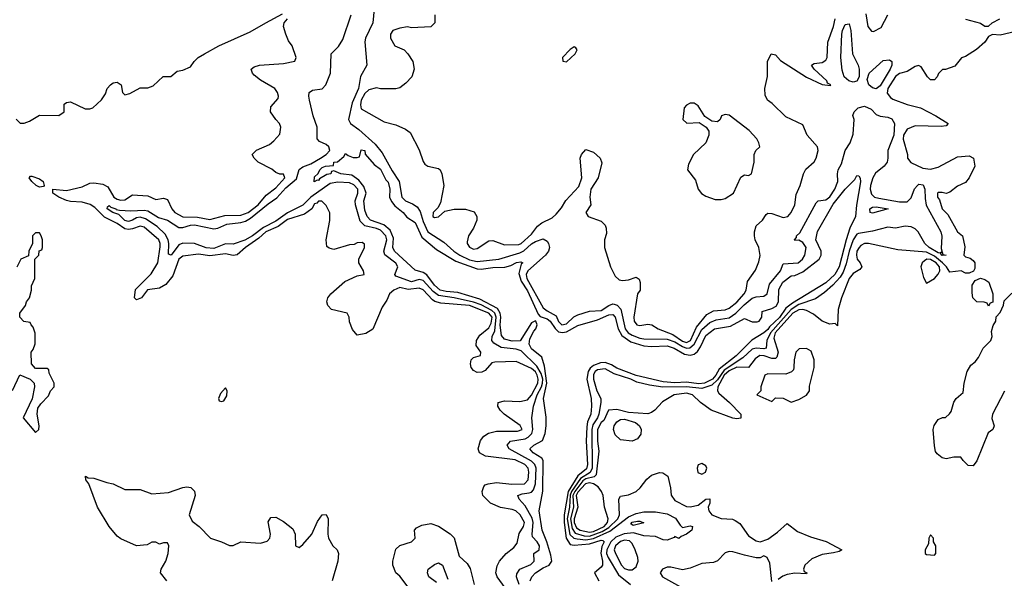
# Model space of a CAD drawing. Header units: inches. Extents: x 2668334 to 2765628, y 828034 to 955234.
# Tile 15 of 218: x 2702328 to 2707411, y 850682 to 853565. Entities that reach past the tile are written whole.
import ezdxf

# ---------------------------------------------------------------- set-up
doc = ezdxf.new("R2010")
doc.units = ezdxf.units.IN
doc.header["$MEASUREMENT"] = 0
doc.layers.add('C7805', color=7, linetype='Continuous')

msp = doc.modelspace()

# ---------------------------------------------------------------- linework, layer by layer
at = {"layer": 'C7805', "color": 4}
for points, elevation in [([(2704157.8, 853622.2), (2704151.4, 853550), (2704112.9, 853470), (2704110.3, 853450.3), (2704119.5, 853330), (2704087.7, 853272.3), (2704076.3, 853210), (2704044.5, 853135.5), (2704025.5, 853050), (2704035.3, 853030), (2704078, 852998), (2704162.5, 852922.5), (2704198.7, 852878.7), (2704250, 852786), (2704287.6, 852730), (2704300.4, 852650), (2704318.8, 852630), (2704355.5, 852615.5), (2704379.5, 852599.5), (2704394.7, 852574.7), (2704410, 852523.8), (2704434.9, 852470), (2704518, 852418), (2704568.7, 852370), (2704600.3, 852350), (2704650, 852325.5), (2704690, 852317.2), (2704802, 852330), (2704910, 852361.8), (2704930, 852372.9), (2704970, 852408.2), (2704990, 852420.2), (2705030, 852434), (2705050, 852422), (2705057, 852410), (2705062.3, 852390), (2705058.3, 852370), (2705042.6, 852350), (2704951.4, 852270), (2704942.7, 852250), (2704946, 852230), (2705030, 852077.6), (2705050, 852062), (2705097.8, 852037.8), (2705110, 852008.4), (2705126.7, 851990), (2705150, 851994.9), (2705188.7, 852031.3), (2705210, 852042.6), (2705270, 852060.3), (2705330, 852064.9), (2705370, 852090.4), (2705390, 852098.7), (2705397.4, 852097.4), (2705412.7, 852092.7), (2705431.3, 852071.3), (2705454.4, 851970), (2705469.6, 851949.6), (2705490, 851937.5), (2705530, 851921.8), (2705550, 851918.9), (2705670, 851917.3), (2705710, 851902.5), (2705750, 851877.9), (2705770, 851870.8), (2705787.9, 851872.1), (2705809.4, 851890.6), (2705850, 851967.1), (2705890, 852002.6), (2705923.8, 852016.2), (2705990, 852025.8), (2706024.8, 852050), (2706067.1, 852092.9), (2706110, 852128), (2706130, 852134.7), (2706170, 852138.7), (2706187, 852150), (2706198.9, 852201.1), (2706255.8, 852270), (2706270, 852306), (2706346, 852310), (2706368.7, 852330), (2706382, 852350), (2706388.7, 852390), (2706370, 852415.3), (2706350, 852428), (2706330, 852426), (2706328, 852430), (2706338, 852442), (2706338, 852450), (2706354.8, 852465.2), (2706440.1, 852619.9), (2706450, 852630.7), (2706490, 852635.5), (2706510, 852650.5), (2706535.8, 852690), (2706552.3, 852730), (2706549.3, 852770), (2706554, 852790), (2706570, 852822), (2706589.4, 852890.6), (2706615.3, 852930), (2706630, 852974), (2706635.3, 853050), (2706628.4, 853071.6), (2706635.3, 853090), (2706657.2, 853110), (2706690, 853119), (2706724.2, 853104.2), (2706750, 853076.4), (2706770, 853068.2), (2706810, 853063.1), (2706830, 853054.4), (2706844.9, 853030), (2706840.2, 852970), (2706810.4, 852890), (2706810.4, 852850), (2706805.5, 852830), (2706790.6, 852810), (2706745.9, 852774.1), (2706731.8, 852750), (2706720.3, 852710), (2706718.7, 852690), (2706724.9, 852664.9), (2706740.7, 852650), (2706763.5, 852643.5), (2706870, 852624.5), (2706910, 852625.5), (2706930, 852645.5), (2706947.9, 852692.1), (2706962.9, 852710), (2706970, 852715.8), (2706992.9, 852712.9), (2707001.1, 852690), (2707002, 852642), (2707008.1, 852608.1), (2707083, 852470), (2707088.5, 852448.5), (2707084.9, 852384.9), (2707093.4, 852353.4), (2707110, 852349.3), (2707090, 852348.6), (2707082, 852358), (2707086, 852366), (2707079.6, 852360.4), (2707070, 852361.5), (2707022.3, 852390), (2707000.7, 852410), (2706966, 852470), (2706950, 852486), (2706930, 852496.2), (2706899.8, 852500.2), (2706850, 852488.7), (2706810, 852495.3), (2706730, 852473.2), (2706658, 852462), (2706650, 852458.4), (2706630, 852429.5), (2706610.2, 852370), (2706595.3, 852304.7), (2706578.4, 852261.7), (2706563.1, 852236.9), (2706525.1, 852194.9), (2706482.7, 852157.2), (2706435.8, 852124.2), (2706350, 852095), (2706310.1, 852070), (2706203.1, 851950), (2706185.2, 851910), (2706180.7, 851870), (2706170, 851866.6), (2706130, 851869.7), (2706110, 851865.1), (2706060.5, 851819.5), (2705964.1, 851755.9), (2705930, 851707.4), (2705900.2, 851679.8), (2705850, 851661.6), (2705770, 851671), (2705648.1, 851668.1), (2705578.6, 851678.6), (2705514.5, 851694.5), (2705482, 851710), (2705397.2, 851737.2), (2705350, 851763.1), (2705310, 851757.8), (2705298.9, 851750), (2705290, 851734.5), (2705290.4, 851709.6), (2705306.9, 851650), (2705327.2, 851610), (2705327.4, 851590), (2705317.7, 851530), (2705310.2, 851510), (2705286.1, 851473.8), (2705281.4, 851450), (2705282.5, 851250), (2705272.2, 851227.8), (2705222.9, 851197.1), (2705177, 851130), (2705169.2, 851110.8), (2705166.8, 851050), (2705154.9, 850990), (2705168, 850908), (2705189, 850889), (2705205.3, 850885.3), (2705250, 850880.4), (2705290, 850887.5), (2705374.7, 850925.3), (2705470, 850999.7), (2705510, 851016.9), (2705550, 851025.3), (2705610, 851024.9), (2705670, 851015.8), (2705712.7, 850992.7), (2705736.8, 850956.8), (2705750, 850944.7), (2705790, 850953.4), (2705802, 850950), (2705798, 850930), (2705770, 850909.3), (2705742, 850898), (2705730, 850888), (2705710, 850898), (2705707.1, 850892.9), (2705670, 850879.3), (2705650, 850880.9), (2705610, 850898.4), (2705550, 850901.6), (2705496.6, 850916.6), (2705448.1, 850912), (2705404.8, 850895.2), (2705380.2, 850870), (2705358.3, 850830), (2705357.7, 850810), (2705366.5, 850790), (2705419.7, 850699.7), (2705480.7, 850650)], 8), ([(2702310, 853052), (2702330, 853032), (2702350, 853031.3), (2702378, 853042), (2702430, 853072), (2702530, 853071.3), (2702558, 853090), (2702558, 853130), (2702570, 853138), (2702590, 853142), (2702665.4, 853105.4), (2702690, 853104.7), (2702706, 853110), (2702750, 853151.3), (2702770, 853182.8), (2702779.7, 853210), (2702795.6, 853230), (2702810, 853239), (2702830, 853242.6), (2702850.7, 853230), (2702858, 853190), (2702870, 853178), (2702896.4, 853183.6), (2702950, 853214), (2702990, 853214), (2703016.4, 853223.6), (2703068.4, 853271.6), (2703107.3, 853272.7), (2703140.4, 853299.6), (2703170, 853304.7), (2703210, 853322), (2703228, 853350), (2703248.7, 853370), (2703282, 853390), (2703355.3, 853430), (2703518, 853502), (2703597.6, 853550), (2703685, 853595)], 16), ([(2704833.8, 850633.8), (2704793.2, 850690), (2704786, 850710), (2704792.5, 850747.5), (2704804, 850770), (2704839, 850810), (2704878.6, 850841.4), (2704895.8, 850864.2), (2704906.2, 850913.8), (2704929.3, 850950), (2704933, 850970), (2704911.6, 851010), (2704889, 851030), (2704870, 851037.6), (2704810, 851047), (2704759, 851070), (2704719, 851110), (2704715.3, 851130), (2704723.2, 851156.8), (2704730, 851164.7), (2704746, 851170), (2704790, 851177.1), (2704867.7, 851167.7), (2704933.2, 851170), (2704952.3, 851190), (2704956, 851230), (2704952.6, 851250), (2704935.1, 851270), (2704885.9, 851294.2), (2704731.9, 851311.9), (2704702, 851330), (2704695.3, 851350), (2704706.3, 851393.7), (2704723.6, 851416.4), (2704747.8, 851432.2), (2704790, 851442), (2704898, 851442), (2704921.2, 851450), (2704911.3, 851471.3), (2704829, 851530), (2704809, 851550), (2704795.3, 851570), (2704798, 851590), (2704830, 851598.8), (2704910, 851594.9), (2704950, 851603.7), (2704970, 851627.2), (2705002.9, 851690), (2705004.5, 851710), (2704999.9, 851730), (2704990, 851748.4), (2704970, 851765.6), (2704890, 851801.6), (2704781.4, 851798.6), (2704766, 851794), (2704730, 851755.3), (2704714.4, 851745.6), (2704690, 851744), (2704670, 851755.3), (2704659, 851770), (2704655.3, 851790), (2704658, 851810), (2704670, 851822), (2704707.3, 851832.7), (2704708, 851850), (2704684.1, 851884.1), (2704686.6, 851910), (2704703.1, 851936.9), (2704750, 851974.6), (2704761.5, 851998.5), (2704766.1, 852030), (2704750, 852050.4), (2704649.3, 852090), (2704502, 852102), (2704471.7, 852111.7), (2704458.8, 852118.8), (2704410, 852171.3), (2704390, 852179.7), (2704333.2, 852173.2), (2704290, 852182.4), (2704258.8, 852170), (2704237.3, 852150), (2704222.8, 852117.2), (2704199.1, 852080.9), (2704150, 851968.7), (2704114.4, 851945.6), (2704070, 851938), (2704045.6, 851965.6), (2704030, 852006), (2704028.7, 852030), (2704018, 852050), (2703938, 852070), (2703919, 852090), (2703914, 852110), (2703919, 852130), (2703934, 852150), (2704006.2, 852213.8), (2704070, 852242.8), (2704106, 852250), (2704102, 852270), (2704079, 852310), (2704079, 852330), (2704108, 852390), (2704107.3, 852407.3), (2704095.3, 852415.3), (2704070, 852414), (2704054.4, 852405.6), (2704030, 852402.7), (2703950, 852379), (2703925.6, 852385.6), (2703914, 852394), (2703909.2, 852430), (2703928.9, 852528.9), (2703928.4, 852568.4), (2703910, 852606), (2703888, 852628), (2703870, 852628.7), (2703861.4, 852618.6), (2703850, 852614.5), (2703836, 852590), (2703797.7, 852562.3), (2703710, 852534.8), (2703661.2, 852498.8), (2703598, 852470), (2703562.9, 852437.1), (2703492.7, 852390), (2703450, 852352.3), (2703430, 852349), (2703390, 852356.2), (2703310, 852346.6), (2703250, 852355.8), (2703170, 852345.4), (2703148.9, 852330), (2703117.4, 852242.6), (2703081.6, 852198.4), (2703050, 852180.5), (2702988.3, 852171.7), (2702956.3, 852130), (2702930, 852119.3), (2702920.9, 852130), (2702926.3, 852173.7), (2703006.9, 852253.1), (2703040.3, 852310), (2703052.9, 852392.9), (2703053.1, 852410), (2703046, 852430), (2702970, 852495.3), (2702950, 852500.3), (2702910, 852485.6), (2702890, 852482.2), (2702870, 852485.6), (2702830, 852512.9), (2702765.5, 852545.5), (2702716.3, 852596.3), (2702692.2, 852612.2), (2702650, 852623.8), (2702590, 852626.6), (2702570, 852632.6), (2702529.4, 852650), (2702499.3, 852670), (2702498, 852690), (2702570, 852683.1), (2702650, 852703.6), (2702690, 852720.9), (2702710, 852723.6), (2702756.5, 852716.5), (2702782, 852702), (2702813, 852650), (2702830, 852639.5), (2702850, 852634.4), (2702870, 852636.3), (2702910, 852661), (2702990, 852656), (2703030, 852638), (2703070, 852644.7), (2703090, 852638), (2703113, 852590), (2703128.5, 852570), (2703170, 852547.6), (2703245.4, 852545.4), (2703310, 852534.9), (2703386, 852554), (2703470, 852556), (2703507.3, 852570), (2703558.3, 852610), (2703599.7, 852660.3), (2703650, 852698), (2703697.2, 852750), (2703690, 852768), (2703671.3, 852768.7), (2703650, 852777.2), (2703630, 852793.2), (2703558, 852830), (2703538, 852850), (2703528, 852870), (2703550, 852891.3), (2703618, 852922), (2703640.4, 852939.6), (2703670, 852974), (2703675.3, 853010), (2703668.7, 853030), (2703649.4, 853049.4), (2703622, 853090), (2703624.7, 853115.3), (2703662, 853158), (2703664, 853170), (2703659, 853190), (2703644, 853210), (2703570, 853253.2), (2703538.6, 853278.6), (2703528.7, 853290), (2703522, 853310), (2703538, 853322), (2703566, 853330), (2703690, 853338.8), (2703748.4, 853351.6), (2703755.3, 853370), (2703734, 853430), (2703715.5, 853455.5), (2703701.2, 853490), (2703689.3, 853530), (2703693.2, 853550), (2703709.6, 853570)], 12), ([(2704906, 850650), (2704892.6, 850690), (2704895.1, 850704.9), (2704909.8, 850730.2), (2704966.2, 850753.8), (2704983.7, 850770), (2704981.2, 850810), (2705009.4, 850830), (2705010.9, 850850), (2704999.7, 850870), (2704975.6, 850895.6), (2704972.6, 850910), (2704979.4, 850970), (2704973.3, 850993.3), (2704936.6, 851056.6), (2704906.6, 851090), (2704899, 851110), (2704921.4, 851118.6), (2704957.4, 851122.6), (2704970, 851127.2), (2704980.5, 851139.5), (2704989.8, 851170), (2704993.8, 851250), (2704986.8, 851270), (2704970, 851286.8), (2704854, 851350), (2704844.5, 851370), (2704861.2, 851390), (2704937, 851403), (2704952.8, 851410), (2704972, 851430), (2704976.8, 851450), (2704972.1, 851510), (2704980.9, 851570), (2704999.9, 851630), (2705021.4, 851670), (2705027.1, 851690), (2705027.7, 851710), (2705020.1, 851740.1), (2704998, 851778), (2704916.1, 851856.1), (2704890, 851864.2), (2704812.7, 851872.7), (2704775.2, 851895.2), (2704764.7, 851910), (2704766.9, 851930), (2704780, 851960), (2704787.8, 852030), (2704780.8, 852050), (2704764.5, 852064.5), (2704710, 852092.9), (2704670, 852107.7), (2704570.2, 852129.8), (2704490, 852142), (2704462.2, 852162.2), (2704410, 852218.9), (2704390, 852223.7), (2704350, 852213.1), (2704270, 852241.2), (2704263.7, 852250), (2704279.1, 852290), (2704270, 852309.4), (2704212.3, 852352.3), (2704208.3, 852370), (2704223.2, 852430), (2704218.2, 852450), (2704190, 852478.6), (2704170, 852488.2), (2704110, 852501.5), (2704085.8, 852525.8), (2704060.9, 852610), (2704059.3, 852630), (2704074.2, 852670), (2704073, 852690), (2704053.4, 852713.4), (2704030, 852724.2), (2703970, 852726.5), (2703930, 852719.8), (2703831.4, 852650), (2703790, 852607.8), (2703710, 852568.4), (2703650, 852525.2), (2703586.5, 852493.5), (2703530.1, 852449.9), (2703490, 852428.1), (2703430, 852406.4), (2703390, 852407.7), (2703330, 852384.6), (2703290, 852387.1), (2703230, 852411.1), (2703170, 852412.3), (2703150, 852402.7), (2703109.4, 852349.4), (2703095.3, 852355.3), (2703098, 852410), (2703093.3, 852430), (2703078.5, 852458.5), (2703038.2, 852498.2), (2702977.6, 852537.6), (2702950, 852546.3), (2702930, 852543.6), (2702910.6, 852530), (2702890, 852523.5), (2702870, 852529.7), (2702840.1, 852560.1), (2702809.2, 852570), (2702779.3, 852590), (2702780.9, 852599.1), (2702790, 852606), (2702798, 852598), (2702824.7, 852590), (2702825.4, 852585.4), (2702842.5, 852582.5), (2702901.6, 852578.4), (2702970, 852582.4), (2702990, 852578.7), (2703044.6, 852544.6), (2703090.7, 852530), (2703150, 852492.7), (2703170, 852492.2), (2703210, 852505.3), (2703230, 852505.8), (2703330, 852485.3), (2703350, 852488.9), (2703397.2, 852510), (2703470, 852518.5), (2703493.9, 852526.1), (2703519.5, 852540.5), (2703610, 852615.2), (2703654.7, 852645.3), (2703702.3, 852697.7), (2703756.2, 852743.8), (2703770, 852792.4), (2703790, 852806.3), (2703830, 852821.1), (2703880.5, 852850), (2703910.5, 852869.5), (2703928.3, 852890), (2703924.2, 852910), (2703910, 852921.1), (2703876, 852936), (2703864.2, 852950), (2703863.5, 853010), (2703843, 853070), (2703823.5, 853150), (2703819.7, 853170), (2703822.9, 853190), (2703839.1, 853200.9), (2703890, 853208.5), (2703907.6, 853230), (2703932.6, 853290), (2703935.1, 853390), (2703972.7, 853427.3), (2703996.6, 853463.4), (2704039.7, 853590)], 8), ([(2704470.7, 853590.7), (2704470.9, 853549.1), (2704450, 853528.7), (2704350, 853524), (2704330, 853529), (2704290, 853522), (2704254, 853510), (2704242, 853490), (2704242, 853470), (2704264.7, 853430), (2704312, 853410), (2704332, 853390), (2704358, 853350), (2704364.7, 853310), (2704351.3, 853270), (2704322, 853238), (2704290, 853214), (2704270, 853209), (2704190, 853209), (2704170, 853213.2), (2704130, 853204), (2704110, 853184), (2704090.8, 853150), (2704086.4, 853126.4), (2704090, 853104.7), (2704210, 853038), (2704270, 853022), (2704319.8, 852999.8), (2704343.6, 852983.6), (2704390, 852894), (2704410, 852834), (2704419.6, 852819.6), (2704434, 852810), (2704490, 852798), (2704498, 852790), (2704506.8, 852770), (2704517.3, 852710), (2704499.3, 852620.7), (2704485.8, 852594.2), (2704462.8, 852570), (2704461, 852550), (2704470, 852544), (2704490, 852547.3), (2704523.2, 852576.8), (2704570, 852586.8), (2704630, 852586.8), (2704673.4, 852573.4), (2704687.3, 852550), (2704688, 852530), (2704670.4, 852490), (2704645.3, 852450), (2704638.4, 852418.4), (2704638.4, 852410), (2704650, 852390.7), (2704670, 852381.6), (2704690, 852384.4), (2704750, 852423.8), (2704770, 852426), (2704830, 852403), (2704904.7, 852404.7), (2704917, 852410), (2704970, 852458), (2705001, 852499), (2705023.8, 852516.2), (2705076.6, 852543.4), (2705098, 852562), (2705124.9, 852595.1), (2705147.1, 852632.9), (2705215.2, 852704.8), (2705229.6, 852750), (2705222, 852850), (2705228.7, 852870), (2705250, 852896), (2705290, 852881), (2705324, 852850), (2705333.2, 852826.8), (2705313.4, 852750), (2705275.5, 852690), (2705270.7, 852650), (2705276, 852610), (2705251.3, 852570), (2705262, 852550), (2705330, 852524.9), (2705350, 852504.7), (2705356.3, 852490), (2705357.3, 852462.7), (2705346.8, 852430), (2705347.7, 852390), (2705378, 852290), (2705402.5, 852242.5), (2705423, 852223), (2705439.1, 852219.1), (2705470, 852222), (2705510, 852236), (2705526, 852226), (2705531.1, 852208.9), (2705531.3, 852170), (2705518, 852150), (2705499.1, 852030), (2705500.7, 852010), (2705514, 851990), (2705530, 851987.3), (2705570, 851994), (2705592, 851990), (2705624.7, 851970), (2705700, 851940), (2705750, 851906.3), (2705770, 851899.3), (2705790.8, 851909.2), (2705821.7, 851978.3), (2705875.6, 852044.4), (2705910, 852063), (2705970, 852068.5), (2705990, 852077.1), (2706030, 852107), (2706067.3, 852150), (2706078, 852170), (2706085.6, 852214.4), (2706126.8, 852273.2), (2706144.5, 852315.5), (2706151.3, 852348.7), (2706143.5, 852390), (2706124.2, 852430), (2706120.9, 852450), (2706121.2, 852470), (2706130, 852502), (2706162, 852530), (2706180.9, 852559.1), (2706190, 852566), (2706210, 852564.9), (2706270, 852544.9), (2706292.7, 852550), (2706310, 852571), (2706329.4, 852610), (2706336.2, 852663.8), (2706357.2, 852710), (2706374, 852770), (2706386.3, 852793.7), (2706430, 852831.3), (2706439.3, 852850), (2706449.3, 852890), (2706446, 852910), (2706394, 852970), (2706370, 853022), (2706283.2, 853063.2), (2706212.9, 853132.9), (2706188, 853150), (2706176.4, 853176.4), (2706175.3, 853210), (2706188.4, 853271.6), (2706188.7, 853350), (2706208, 853390), (2706230, 853384.7), (2706255.5, 853355.5), (2706389, 853269), (2706470, 853231), (2706514, 853226), (2706515.3, 853230), (2706498, 853238), (2706494, 853250), (2706429, 853310), (2706415.3, 853330), (2706430, 853338.8), (2706470, 853344), (2706490, 853356), (2706496.2, 853370), (2706500.5, 853450), (2706529.5, 853529.5), (2706536.9, 853570)], 12), ([(2706696.3, 853596.3), (2706706, 853530), (2706725.4, 853505.4), (2706736.4, 853503.6), (2706774.6, 853525.4), (2706810, 853591.3)], 12), ([(2707210, 853567.7), (2707287.3, 853547.3), (2707310, 853532), (2707330, 853532), (2707348, 853550), (2707388, 853570)], 12), ([(2707470, 853504), (2707390, 853485.2), (2707350, 853488.7), (2707330, 853478), (2707310.6, 853449.4), (2707267.9, 853412.1), (2707210, 853375.3), (2707190, 853368), (2707155.3, 853324.7), (2707108, 853308), (2707092, 853308), (2707071.6, 853288.4), (2707064.7, 853270), (2707050, 853255.3), (2707030, 853255.3), (2707015.3, 853270), (2706982, 853322), (2706968.4, 853328.4), (2706950, 853324), (2706910, 853297.6), (2706870, 853286.9), (2706850, 853272.6), (2706809.1, 853210), (2706806.5, 853186.5), (2706823.8, 853163.8), (2706835.8, 853155.8), (2706910, 853128.2), (2706978, 853110), (2707058, 853070), (2707122, 853030), (2707110, 853018), (2707085.4, 853014.6), (2706950, 853018), (2706910, 853001.2), (2706890.7, 852970), (2706888.7, 852948.7), (2706910.8, 852870), (2706911, 852850), (2706928.1, 852828.1), (2706990, 852799.1), (2707030, 852793.4), (2707070, 852804), (2707170, 852858), (2707230, 852862), (2707252, 852850), (2707258, 852810), (2707230.3, 852749.7), (2707210, 852725.2), (2707170, 852706), (2707130, 852676), (2707110, 852668.7), (2707090, 852674), (2707070, 852674), (2707066, 852670), (2707066.8, 852650), (2707076, 852636), (2707090.8, 852590), (2707119.5, 852559.5), (2707170, 852471), (2707194.8, 852450), (2707206.8, 852393.2), (2707202, 852350), (2707210, 852342), (2707235.3, 852335.3), (2707250, 852322), (2707258, 852310), (2707259.6, 852280.4), (2707252.7, 852267.3), (2707230, 852258), (2707210, 852258), (2707188.7, 852268.7), (2707130, 852262.7), (2707113.3, 852290), (2707091.3, 852311.3), (2707050, 852344.7), (2707010, 852365.4), (2706862, 852378), (2706710, 852411.1), (2706690, 852409.6), (2706670, 852400.5), (2706661.7, 852390), (2706650.3, 852370), (2706647.9, 852350), (2706650.5, 852330), (2706667.3, 852310), (2706676, 852290), (2706664.5, 852275.5), (2706630, 852256.2), (2706610.4, 852230), (2706570.4, 852130), (2706553.4, 852070), (2706550, 851986), (2706538, 851998), (2706510, 851994), (2706470, 852009.6), (2706425.2, 852045.2), (2706390, 852064), (2706370, 852069.7), (2706350, 852068.6), (2706319.2, 852050), (2706228.2, 851950), (2706221.5, 851921.5), (2706242.7, 851850), (2706236.9, 851823.1), (2706230, 851817.6), (2706210, 851816.4), (2706170.6, 851830.5), (2706148.2, 851831.8), (2706124.2, 851815.8), (2706090, 851769.6), (2706030, 851772.2), (2705990, 851753), (2705965.2, 851730), (2705931.3, 851670), (2705930.3, 851650), (2705937.2, 851637.2), (2705992.4, 851590), (2706050.7, 851530), (2706050.4, 851509.6), (2706030, 851505.6), (2706010, 851508), (2705897.2, 851550), (2705842.7, 851590), (2705801.2, 851630), (2705770, 851637.4), (2705706, 851630), (2705647.1, 851592.9), (2705606.8, 851550), (2705590, 851538), (2705570, 851532), (2705470, 851538.4), (2705410, 851553), (2705367, 851550), (2705342.8, 851497.2), (2705330, 851486), (2705310.3, 851450), (2705310.4, 851390), (2705317.7, 851337.7), (2705303.5, 851216.5), (2705293.7, 851206.3), (2705250, 851195.3), (2705235.3, 851184.7), (2705192.9, 851130), (2705183.3, 851110), (2705186.6, 851050), (2705171.1, 850988.9), (2705179.6, 850939.6), (2705195.7, 850915.7), (2705242.3, 850902.3), (2705270, 850900.5), (2705335.6, 850924.4), (2705370, 850945), (2705415.1, 850990), (2705424, 851010), (2705420.9, 851090), (2705430, 851106), (2705470, 851113.4), (2705510, 851130.5), (2705531.1, 851148.9), (2705565.4, 851194.6), (2705590, 851214), (2705630, 851227.7), (2705647.5, 851227.5), (2705673, 851210), (2705688, 851150), (2705690.6, 851110.6), (2705710, 851084), (2705770, 851053.4), (2705790, 851050.5), (2705830, 851059.1), (2705870, 851090.7), (2705890, 851092), (2705890.4, 851070), (2705882, 851050), (2705885.5, 851030), (2705900.7, 851010), (2705950, 850990.4), (2706007.3, 850987.3), (2706021.4, 850981.4), (2706044.9, 850964.9), (2706090, 850901), (2706130, 850876), (2706150, 850871), (2706190, 850884.7), (2706239.6, 850920.4), (2706290, 850964.7), (2706343.7, 850923.7), (2706410, 850896.4), (2706491.9, 850871.9), (2706572, 850830), (2706558.8, 850821.2), (2706530, 850814), (2706470, 850805.2), (2706418, 850782), (2706382, 850750), (2706374, 850730), (2706378, 850718), (2706392, 850710), (2706390, 850706), (2706330, 850708), (2706290, 850702), (2706267.3, 850692.7), (2706244, 850676)], 12), ([(2704963.6, 850670), (2704971.6, 850690), (2704991.3, 850710), (2705030, 850736.9), (2705061.2, 850750), (2705074.7, 850770), (2705070, 850802), (2705049.8, 850869.8), (2705025.4, 850930), (2705009.6, 851030), (2705028.5, 851131.6), (2705029.7, 851289.7), (2705022.5, 851302.5), (2704979, 851330), (2704961.2, 851350), (2704982, 851370), (2705026.3, 851393.7), (2705041.2, 851430), (2705046, 851470), (2705046.3, 851513.7), (2705031.1, 851610), (2705048.3, 851690), (2705037.3, 851777.3), (2705023.5, 851823.5), (2704970, 851867.3), (2704957.6, 851890), (2704961.1, 851918.9), (2704981.5, 851958.5), (2704993, 851970), (2704999.6, 851990), (2704993.2, 852010), (2704990, 852012), (2704970, 852000.9), (2704911.4, 851908.6), (2704870, 851906), (2704830, 851916.3), (2704815.5, 851935.5), (2704808, 851988), (2704812.1, 852030), (2704808.4, 852050), (2704794.2, 852074.2), (2704703.1, 852123.1), (2704590, 852157.6), (2704530, 852162.5), (2704498.4, 852170), (2704470, 852195.1), (2704430, 852248.4), (2704410, 852260.5), (2704370, 852272), (2704263, 852370), (2704254.7, 852390), (2704257.2, 852437.2), (2704239.5, 852479.5), (2704206.8, 852506.8), (2704138, 852530), (2704121.1, 852550), (2704110, 852582), (2704105.4, 852614.6), (2704105.1, 852630), (2704116.2, 852670), (2704104.5, 852704.5), (2704077.8, 852737.8), (2704043, 852763), (2703986, 852770), (2703950, 852786), (2703938, 852782), (2703934, 852770), (2703913.2, 852766.8), (2703876.3, 852743.7), (2703870, 852735.3), (2703863.6, 852736.4), (2703848, 852728), (2703850, 852754), (2703868.9, 852771.1), (2703878, 852790), (2703890, 852802), (2703906, 852810), (2703947.3, 852812.7), (2703948.7, 852830), (2703968.9, 852831.1), (2704000.4, 852859.6), (2704010, 852874), (2704023.6, 852863.6), (2704050, 852854), (2704070, 852854), (2704082, 852858), (2704090, 852894), (2704110, 852891), (2704112, 852872), (2704158.5, 852818.5), (2704190, 852793.4), (2704218.4, 852738.4), (2704230, 852726), (2704239.3, 852690), (2704237.1, 852650), (2704246.7, 852626.7), (2704264.6, 852604.6), (2704307.3, 852570), (2704325.8, 852545.8), (2704370, 852518.8), (2704403.4, 852443.4), (2704478.9, 852378.9), (2704579.9, 852319.9), (2704690, 852280.2), (2704710, 852278), (2704770, 852285.8), (2704832.3, 852287.7), (2704863.9, 852296.1), (2704892.5, 852312.5), (2704915.5, 852315.5), (2704924.7, 852310), (2704916.8, 852303.2), (2704904.2, 852255.8), (2704916.1, 852216.1), (2704950, 852165.5), (2705005.2, 852045.3), (2705014, 852034), (2705050, 852021.8), (2705067.2, 852010), (2705092, 851972), (2705110, 851954.7), (2705130, 851951), (2705150, 851955), (2705210, 851987.4), (2705310, 852015.5), (2705370, 852041.5), (2705390, 852043.1), (2705401.1, 852030), (2705417.2, 851970), (2705436.2, 851936.2), (2705482.8, 851902.8), (2705550, 851881.5), (2705590, 851878.5), (2705670, 851881.7), (2705707.3, 851870), (2705759.1, 851839.1), (2705790, 851834), (2705810, 851839.3), (2705826.7, 851853.3), (2705843.1, 851876.9), (2705870, 851935.5), (2705915.3, 851970), (2705996.6, 851983.4), (2706070, 852024), (2706110, 852005.3), (2706134.5, 852005.5), (2706145.2, 852010), (2706159.3, 852030), (2706160.4, 852059.6), (2706210, 852074), (2706232.8, 852087.2), (2706245.4, 852110), (2706247.6, 852172.4), (2706267.6, 852210), (2706310, 852243.8), (2706330, 852245.3), (2706370, 852264.4), (2706455.4, 852330), (2706466, 852350), (2706465.1, 852370), (2706437.6, 852430), (2706447.3, 852472.7), (2706526.8, 852613.2), (2706589.1, 852690.9), (2706639.5, 852740.5), (2706650, 852761), (2706659.8, 852759.8), (2706667.1, 852747.1), (2706668.1, 852728.1), (2706647.3, 852607.3), (2706642.6, 852550), (2706613.6, 852490), (2706593.8, 852430), (2706558.6, 852290), (2706536.3, 852250), (2706490, 852208), (2706318.1, 852101.9), (2706283.9, 852076.1), (2706250, 852029.1), (2706199, 851981), (2706190, 851967), (2706170, 851948.8), (2706108.2, 851911.8), (2706026.7, 851830), (2705939.1, 851760.9), (2705922, 851730), (2705904.7, 851710), (2705863, 851690), (2705834.1, 851685.9), (2705770, 851694), (2705709.2, 851690.8), (2705650, 851695.8), (2705510.2, 851729.8), (2705410, 851767.6), (2705383.8, 851783.8), (2705350, 851796.2), (2705326.1, 851793.9), (2705290, 851780.6), (2705273.3, 851766.7), (2705262.5, 851750), (2705255.2, 851710), (2705278, 851610), (2705280.2, 851570), (2705276.5, 851530), (2705259.7, 851490), (2705255.2, 851464.8), (2705252.9, 851390), (2705259.8, 851270), (2705253.2, 851246.8), (2705209.6, 851210.4), (2705159.6, 851130), (2705137.9, 851010), (2705138.4, 850970), (2705149.5, 850889.5), (2705170, 850857.3), (2705190, 850853), (2705270, 850859.5), (2705330, 850878.6), (2705337.8, 850877.8), (2705344.9, 850870), (2705333.9, 850846.1), (2705327.5, 850812.5), (2705336.9, 850770), (2705335.8, 850750), (2705330, 850739.3), (2705296, 850710), (2705318, 850670)], 4), ([(2702290, 851652), (2702328, 851732), (2702382, 851710), (2702402, 851690), (2702404.7, 851670), (2702391.6, 851608.4), (2702344.7, 851510), (2702410, 851434), (2702426, 851450), (2702428, 851470), (2702418, 851530), (2702420.4, 851559.6), (2702436.4, 851583.6), (2702476.4, 851623.6), (2702486, 851650), (2702506, 851670), (2702506, 851690), (2702480.4, 851740.4), (2702478, 851758), (2702470, 851766), (2702410, 851766), (2702388, 851790), (2702386, 851850), (2702396.4, 851863.6), (2702407.3, 851892.7), (2702407.3, 851947.3), (2702398, 851978), (2702386, 851990), (2702382, 852002), (2702348.4, 852008.4), (2702328, 852030), (2702328.7, 852050), (2702358, 852090), (2702362, 852110), (2702378, 852130), (2702388, 852170), (2702388.4, 852191.6), (2702406, 852230), (2702406, 852330), (2702426, 852350), (2702427.3, 852372.7), (2702442, 852378), (2702446, 852390), (2702446, 852430), (2702438, 852450), (2702430, 852466), (2702410, 852466), (2702394, 852450), (2702394, 852410), (2702374, 852370), (2702372.7, 852347.3), (2702334, 852330), (2702312.7, 852287.3)], 16), ([(2707411.3, 851648.7), (2707350.7, 851530), (2707347.1, 851507.1), (2707358, 851470), (2707352, 851450), (2707327.3, 851432.7), (2707270, 851288), (2707250, 851262), (2707224, 851264), (2707198, 851290), (2707187.3, 851307.3), (2707150, 851308), (2707110, 851299), (2707090, 851304), (2707064.1, 851324.1), (2707056.5, 851336.5), (2707050, 851366), (2707044, 851450), (2707049.2, 851470.8), (2707070, 851502), (2707092, 851512), (2707108, 851512), (2707128.4, 851531.6), (2707136.4, 851543.6), (2707150, 851592), (2707162, 851610), (2707198, 851642), (2707204, 851690), (2707219, 851750), (2707238, 851782), (2707260.2, 851799.8), (2707278, 851822), (2707302, 851870), (2707342, 851910), (2707349, 851930), (2707344.7, 851955.3), (2707353.6, 851986.4), (2707368, 852010), (2707368.4, 852031.6), (2707390, 852054), (2707407.3, 852092.7), (2707410, 852114), (2707450, 852154)], 12), ([(2703088, 850670), (2703055.3, 850710), (2703058, 850730), (2703082, 850770), (2703094, 850810), (2703098, 850850), (2703090, 850866), (2703070, 850866), (2703050, 850858), (2703030, 850868), (2703010, 850868), (2702985.2, 850854.8), (2702930, 850849.3), (2702850, 850885.2), (2702830, 850899), (2702789.6, 850949.6), (2702729.6, 851049.6), (2702684, 851170), (2702669, 851190), (2702668, 851210), (2702681, 851201), (2702710, 851199.3), (2702776.7, 851176.7), (2702810.2, 851170.2), (2702870, 851141.1), (2702950, 851140.7), (2703010, 851119.1), (2703095.6, 851124.4), (2703170, 851150.7), (2703190, 851154), (2703210.5, 851150.5), (2703230, 851131.3), (2703234, 851110), (2703202.8, 851010), (2703218, 850978), (2703254, 850950), (2703312, 850890), (2703370, 850871), (2703410, 850851), (2703430, 850851.3), (2703470, 850870.6), (2703570, 850864.4), (2703605.6, 850874.4), (2703619, 850890), (2703622, 850910), (2703610, 850974), (2703624, 850996), (2703650, 850998), (2703690, 850976), (2703737.5, 850937.5), (2703750.4, 850910.4), (2703750.7, 850850.7), (2703770, 850840.5), (2703790, 850856.3), (2703836, 850910), (2703864.8, 850975.2), (2703888.7, 851010), (2703910, 851010.8), (2703921, 850990), (2703918, 850910), (2703922, 850890), (2703944.7, 850850), (2703966, 850830), (2703973.4, 850810), (2703970.5, 850770), (2703940.7, 850670)], 12), ([(2704342.7, 850622.7), (2704290, 850694), (2704269, 850710), (2704254, 850750), (2704254, 850770), (2704270, 850832), (2704290, 850851.3), (2704350, 850871.3), (2704368.7, 850890), (2704366, 850930), (2704376.4, 850943.6), (2704403.2, 850956.8), (2704450, 850966), (2704490, 850951), (2704550, 850911), (2704570, 850891.3), (2704596.8, 850796.8), (2704638, 850758), (2704652.5, 850732.5), (2704673.4, 850650)], 12), ([(2706210, 850666), (2706200.4, 850760.4), (2706186, 850790), (2706170, 850798), (2706150, 850788), (2706130, 850788.7), (2706070, 850800.9), (2706010, 850819.7), (2705990, 850820.5), (2705970, 850813.6), (2705930, 850772), (2705910, 850763.7), (2705850, 850758), (2705790, 850735.1), (2705750, 850726), (2705690, 850739.3), (2705670, 850739.3), (2705646.8, 850730), (2705634.8, 850710), (2705646, 850690), (2705754, 850630)], 12), ([(2704480.2, 850660.2), (2704439.3, 850690), (2704432.7, 850710), (2704437.2, 850730), (2704470, 850754), (2704490, 850762), (2704510, 850750.8), (2704538, 850678)], 8)]:
    msp.add_lwpolyline(points, dxfattribs=dict(at, elevation=elevation))
for points, elevation in [([(2706630, 853242.6), (2706607.6, 853250), (2706584.7, 853270), (2706574.5, 853305.5), (2706567.6, 853370), (2706571.8, 853490), (2706575.6, 853510), (2706590, 853541), (2706610, 853544.7), (2706618.4, 853510), (2706627, 853390), (2706657, 853330), (2706661.3, 853310), (2706662.4, 853270), (2706650, 853247.6)], 8), ([(2705190, 853425.2), (2705170, 853412.3), (2705130.7, 853370), (2705131.1, 853351.1), (2705150, 853348.4), (2705195.1, 853390), (2705205.2, 853410), (2705199.5, 853419.5)], 16), ([(2706750, 853208.2), (2706730, 853214), (2706712, 853230), (2706703.7, 853256.3), (2706712.7, 853290), (2706784.9, 853355.1), (2706818.5, 853358.5), (2706831, 853350), (2706830.7, 853330), (2706822.4, 853310), (2706770, 853224.2)], 8), ([(2705810, 853135.1), (2705790, 853135.1), (2705770, 853124), (2705758.8, 853110), (2705752, 853050), (2705771.6, 853031.6), (2705834.8, 853034.8), (2705871.3, 853011.3), (2705884.7, 852990), (2705886, 852970), (2705870.5, 852929.5), (2705806, 852870), (2705779.9, 852820.1), (2705775.5, 852790), (2705816.7, 852736.7), (2705830.4, 852690.4), (2705848.1, 852668.1), (2705870, 852654), (2705917.5, 852637.5), (2705950, 852637.1), (2705970, 852642.4), (2706012.3, 852670), (2706050, 852752), (2706070, 852764.7), (2706090, 852762), (2706106, 852770), (2706119.3, 852830), (2706119, 852870), (2706128.7, 852890), (2706148.7, 852910), (2706144, 852930), (2706134, 852950), (2706093.8, 852993.8), (2705990, 853073.2), (2705970, 853075.3), (2705951.3, 853068.7), (2705944.7, 853050), (2705930, 853039), (2705901.2, 853041.2), (2705865.6, 853065.6), (2705830, 853121.2)], 16), ([(2702430, 852701.6), (2702413.2, 852710), (2702389.6, 852730), (2702377.2, 852750), (2702382.9, 852757.1), (2702390, 852757.1), (2702430, 852744.4), (2702448, 852730), (2702454.8, 852710), (2702450, 852705.2)], 12), ([(2706730, 852566.6), (2706719, 852570), (2706717, 852590), (2706730, 852598), (2706750, 852600.3), (2706812, 852590)], 4), ([(2707010.3, 852329.6), (2706998.9, 852321.1), (2706986.8, 852310), (2706980.7, 852290), (2706994, 852234), (2707010, 852206), (2707050, 852230.4), (2707070, 852252.7), (2707077.8, 852270), (2707075.9, 852290), (2707058.4, 852310), (2707030, 852328.5)], 16), ([(2707330, 852086), (2707322, 852102), (2707307.3, 852107.3), (2707270, 852108.7), (2707249.3, 852130), (2707244.7, 852155.3), (2707245.2, 852194.8), (2707261.2, 852218.8), (2707288, 852232), (2707310, 852224.7), (2707331, 852211), (2707352, 852150), (2707352, 852108), (2707338, 852102)], 12), ([(2706390, 851868), (2706352.7, 851867.3), (2706334, 851850), (2706326, 851810), (2706324.7, 851770), (2706322, 851758), (2706311.6, 851748.4), (2706283.6, 851736.4), (2706190, 851738), (2706174, 851730), (2706154, 851670), (2706154, 851650), (2706134, 851630), (2706210, 851594), (2706230, 851614), (2706270, 851612), (2706310, 851592), (2706350, 851606), (2706390, 851626.8), (2706405.2, 851650), (2706405.2, 851674.8), (2706429, 851770), (2706428.7, 851810), (2706414, 851854)], 16), ([(2703390, 851666), (2703363.6, 851636.4), (2703354, 851610), (2703358, 851598), (2703370, 851594), (2703382, 851598), (2703396.4, 851623.6), (2703398, 851650)], 16), ([(2705490, 851389.3), (2705430, 851397), (2705402.4, 851422.4), (2705393.3, 851450), (2705396.9, 851470), (2705409.7, 851490.3), (2705430, 851502), (2705450, 851504.2), (2705506.6, 851486.6), (2705528.2, 851470), (2705537, 851450), (2705534.3, 851425.7), (2705517.4, 851402.6)], 12), ([(2705850, 851275.3), (2705830, 851268), (2705824.9, 851250), (2705828.3, 851228.3), (2705850, 851219.1), (2705869, 851230), (2705875.1, 851250), (2705870, 851262)], 16), ([(2705270, 851175.9), (2705248, 851170), (2705210, 851126.8), (2705201.2, 851110), (2705209.5, 851050), (2705190.1, 850990), (2705190.1, 850970), (2705203, 850943), (2705222, 850930), (2705270, 850919.6), (2705290, 850923.7), (2705344.8, 850950), (2705363.1, 850970), (2705365.4, 850990), (2705347.3, 851050), (2705340.5, 851110), (2705331.2, 851130), (2705313.8, 851153.8), (2705289.9, 851169.9)], 16), ([(2705495.3, 850955.3), (2705482.7, 850962.7), (2705490, 850972.3), (2705516.5, 850976.5), (2705530, 850977.6), (2705550, 850969.4)], 4), ([(2705450, 850879.1), (2705430, 850872.9), (2705403.6, 850850), (2705397.6, 850830), (2705403.7, 850810), (2705434, 850750), (2705450, 850732.4), (2705470, 850725.7), (2705490, 850726.7), (2705510, 850740.7), (2705520.7, 850770), (2705518.4, 850790), (2705504.5, 850830), (2705490, 850861.2), (2705475.6, 850875.6)], 12), ([(2707030, 850906), (2707022, 850890), (2707019.6, 850860.4), (2707002, 850830), (2707002, 850810), (2707010, 850804.7), (2707050, 850802), (2707058, 850810), (2707058, 850850), (2707046, 850870), (2707046, 850890)], 16)]:
    msp.add_lwpolyline(points, close=True, dxfattribs=dict(at, elevation=elevation))

doc.saveas('drawing.dxf')
